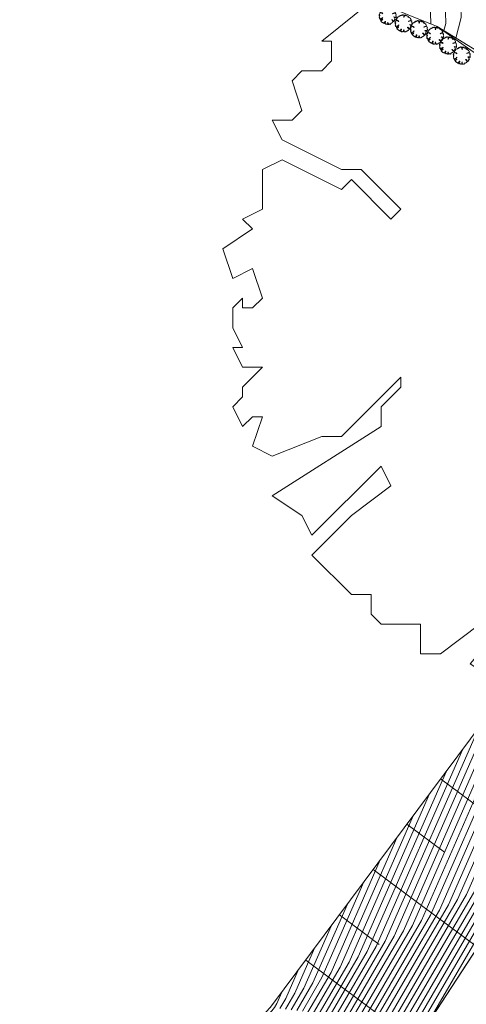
# Model space of a CAD drawing. Header units: metres. Extents: x 3490449 to 3490968, y 5754217 to 5754743.
# Tile 207 of 212: x 3490900 to 3490916, y 5754661 to 5754696. Entities that reach past the tile are written whole.
import ezdxf

# ---------------------------------------------------------------- set-up
doc = ezdxf.new("R2010")
doc.units = ezdxf.units.M
doc.header["$LTSCALE"] = 0.25
for name, color, linetype, lineweight, true_color in [('Kartierung-07$0$$BOESCHUNG', 7, 'Continuous', 18, 0x82563a), ('Kartierung-07$0$$BRUCH', 7, 'Continuous', 18, 0x82563a), ('Kartierung-07$0$$HOEHEN_Haupt', 7, 'Continuous', 18, 0x82563a), ('Kartierung-07$0$$HOEHEN_Mittel', 7, 'Continuous', 18, 0x82563a), ('Kartierung-07$0$B_Baum', 7, 'Continuous', 18, 0x82563a), ('Kartierung-07$0$B_Boeschung_OK', 7, 'Continuous', 18, 0x82563a), ('Kartierung-07$0$B_Boeschung_UK', 7, 'Continuous', 18, 0x82563a), ('Kartierung-07$0$B_Hecke', 7, 'Continuous', 18, 0x82563a), ('Kartierung-07$0$Hilfe_DGM', 7, 'Continuous', 18, 0x82563a)]:
    doc.layers.add(name, color=color, linetype=linetype, lineweight=lineweight, true_color=true_color)

# ---------------------------------------------------------------- blocks, each defined once
blk = doc.blocks.new('Kartierung-07$0$Hecke')
at = {"layer": 'Kartierung-07$0$B_Hecke'}
blk.add_lwpolyline([(-0.447, -0.197), (-0.472, -0.185), (-0.46, -0.147), (-0.472, -0.147), (-0.485, -0.16), (-0.497, -0.135), (-0.485, -0.122), (-0.485, -0.11), (-0.46, -0.085), (-0.485, -0.085), (-0.497, -0.06), (-0.485, -0.06), (-0.497, -0.035), (-0.497, -0.01), (-0.485, 0.003), (-0.485, -0.01), (-0.472, -0.01), (-0.46, 0.003), (-0.472, 0.04), (-0.497, 0.028), (-0.51, 0.065), (-0.472, 0.09), (-0.485, 0.103), (-0.46, 0.115), (-0.46, 0.14), (-0.46, 0.165), (-0.435, 0.178), (-0.36, 0.14), (-0.347, 0.153), (-0.297, 0.103), (-0.285, 0.115), (-0.335, 0.165), (-0.36, 0.165), (-0.435, 0.203), (-0.447, 0.228), (-0.422, 0.228), (-0.41, 0.24), (-0.422, 0.278), (-0.41, 0.29), (-0.385, 0.29), (-0.372, 0.303), (-0.372, 0.328), (-0.385, 0.328), (-0.322, 0.378), (-0.322, 0.39), (-0.297, 0.378), (-0.26, 0.403), (-0.26, 0.428), (-0.247, 0.44), (-0.222, 0.415), (-0.185, 0.44), (-0.197, 0.465), (-0.185, 0.465), (-0.16, 0.453), (-0.135, 0.478), (-0.122, 0.49), (-0.097, 0.465), (-0.085, 0.49), (-0.072, 0.503), (-0.035, 0.503), (-0.035, 0.465), (-0.022, 0.478), (0.003, 0.503), (0.003, 0.478), (0.015, 0.465), (0.028, 0.49), (0.028, 0.478), (0.003, 0.403), (0.015, 0.34), (0.028, 0.39), (0.065, 0.478), (0.065, 0.503), (0.09, 0.49), (0.09, 0.478), (0.103, 0.465), (0.115, 0.49), (0.128, 0.465), (0.14, 0.44), (0.153, 0.44), (0.178, 0.465), (0.203, 0.453), (0.215, 0.453), (0.24, 0.428), (0.228, 0.415), (0.253, 0.415), (0.278, 0.403), (0.29, 0.39), (0.265, 0.365), (0.265, 0.353), (0.315, 0.365), (0.353, 0.34), (0.353, 0.328), (0.403, 0.303), (0.415, 0.278), (0.415, 0.253), (0.453, 0.24), (0.428, 0.215), (0.453, 0.19), (0.403, 0.178), (0.29, 0.128), (0.303, 0.115), (0.415, 0.153), (0.478, 0.14), (0.465, 0.115), (0.503, 0.09), (0.49, 0.078), (0.49, 0.065), (0.478, 0.04), (0.503, -0.022), (0.49, -0.035), (0.49, -0.097), (0.478, -0.122), (0.453, -0.085), (0.353, -0.072), (0.378, -0.097), (0.403, -0.11), (0.428, -0.135), (0.415, -0.197), (0.453, -0.222), (0.428, -0.247), (0.39, -0.247), (0.415, -0.285), (0.39, -0.297), (0.378, -0.347), (0.365, -0.347), (0.253, -0.235), (0.215, -0.247), (0.253, -0.272), (0.29, -0.31), (0.303, -0.385), (0.278, -0.422), (0.253, -0.41), (0.24, -0.447), (0.203, -0.435), (0.14, -0.51), (0.115, -0.485), (0.078, -0.522), (0.078, -0.485), (0.053, -0.51), (0.028, -0.51), (0.028, -0.46), (0.015, -0.372), (-0.022, -0.51), (-0.047, -0.51), (-0.072, -0.485), (-0.11, -0.497), (-0.135, -0.497), (-0.122, -0.472), (-0.147, -0.46), (-0.16, -0.485), (-0.197, -0.46), (-0.122, -0.372), (-0.122, -0.335), (-0.16, -0.335), (-0.185, -0.41), (-0.235, -0.447), (-0.26, -0.447), (-0.26, -0.41), (-0.31, -0.41), (-0.322, -0.397), (-0.322, -0.372), (-0.347, -0.372), (-0.397, -0.322), (-0.347, -0.272), (-0.297, -0.235), (-0.31, -0.21), (-0.397, -0.297), (-0.41, -0.272), (-0.447, -0.247), (-0.31, -0.16), (-0.31, -0.135), (-0.285, -0.11), (-0.285, -0.097), (-0.36, -0.172), (-0.385, -0.172), (-0.447, -0.197)], dxfattribs=at)
blk = doc.blocks.new('Kartierung-07$0$B_Baum')
at = {"layer": 'Kartierung-07$0$B_Baum'}
blk.add_lwpolyline([(-0.4417, -0.1918), (-0.4667, -0.1793), (-0.4542, -0.1418), (-0.4667, -0.1418), (-0.4792, -0.1543), (-0.4917, -0.1293), (-0.4792, -0.1168), (-0.4792, -0.1043), (-0.4542, -0.0793), (-0.4792, -0.0793), (-0.4917, -0.0543), (-0.4792, -0.0543), (-0.4917, -0.0293), (-0.4917, -0.0043), (-0.4792, 0.0082), (-0.4792, -0.0043), (-0.4667, -0.0043), (-0.4542, 0.0082), (-0.4667, 0.0457), (-0.4917, 0.0332), (-0.5042, 0.0707), (-0.4667, 0.0957), (-0.4792, 0.1082), (-0.4542, 0.1207), (-0.4542, 0.1457), (-0.4542, 0.1707), (-0.4292, 0.1832), (-0.3542, 0.1457), (-0.3417, 0.1582), (-0.2917, 0.1082), (-0.2792, 0.1207), (-0.3292, 0.1707), (-0.3542, 0.1707), (-0.4292, 0.2082), (-0.4417, 0.2332), (-0.4167, 0.2332), (-0.4042, 0.2457), (-0.4167, 0.2832), (-0.4042, 0.2957), (-0.3792, 0.2957), (-0.3667, 0.3082), (-0.3667, 0.3332), (-0.3792, 0.3332), (-0.3167, 0.3832), (-0.3167, 0.3957), (-0.2917, 0.3832), (-0.2542, 0.4082), (-0.2542, 0.4332), (-0.2417, 0.4457), (-0.2167, 0.4207), (-0.1792, 0.4457), (-0.1917, 0.4707), (-0.1792, 0.4707), (-0.1542, 0.4582), (-0.1292, 0.4832), (-0.1167, 0.4957), (-0.0917, 0.4707), (-0.0792, 0.4957), (-0.0667, 0.5082), (-0.0292, 0.5082), (-0.0292, 0.4707), (-0.0167, 0.4832), (0.0083, 0.5082), (0.0083, 0.4832), (0.0208, 0.4707), (0.0333, 0.4957), (0.0333, 0.4832), (0.0083, 0.4082), (0.0208, 0.3457), (0.0333, 0.3957), (0.0708, 0.4832), (0.0708, 0.5082), (0.0958, 0.4957), (0.0958, 0.4832), (0.1083, 0.4707), (0.1208, 0.4957), (0.1333, 0.4707), (0.1458, 0.4457), (0.1583, 0.4457), (0.1833, 0.4707), (0.2083, 0.4582), (0.2208, 0.4582), (0.2458, 0.4332), (0.2333, 0.4207), (0.2583, 0.4207), (0.2833, 0.4082), (0.2958, 0.3957), (0.2708, 0.3707), (0.2708, 0.3582), (0.3208, 0.3707), (0.3583, 0.3457), (0.3583, 0.3332), (0.4083, 0.3082), (0.4208, 0.2832), (0.4208, 0.2582), (0.4583, 0.2457), (0.4333, 0.2207), (0.4583, 0.1957), (0.4083, 0.1832), (0.2958, 0.1332), (0.3083, 0.1207), (0.4208, 0.1582), (0.4833, 0.1457), (0.4708, 0.1207), (0.5083, 0.0957), (0.4958, 0.0832), (0.4958, 0.0707), (0.4833, 0.0457), (0.5083, -0.0168), (0.4958, -0.0293), (0.4958, -0.0918), (0.4833, -0.1168), (0.4583, -0.0793), (0.3583, -0.0668), (0.3833, -0.0918), (0.4083, -0.1043), (0.4333, -0.1293), (0.4208, -0.1918), (0.4583, -0.2168), (0.4333, -0.2418), (0.3958, -0.2418), (0.4208, -0.2793), (0.3958, -0.2918), (0.3833, -0.3418), (0.3708, -0.3418), (0.2583, -0.2293), (0.2208, -0.2418), (0.2583, -0.2668), (0.2958, -0.3043), (0.3083, -0.3793), (0.2833, -0.4168), (0.2583, -0.4043), (0.2458, -0.4418), (0.2083, -0.4293), (0.1458, -0.5043), (0.1208, -0.4793), (0.0833, -0.5168), (0.0833, -0.4793), (0.0583, -0.5043), (0.0333, -0.5043), (0.0333, -0.4543), (0.0208, -0.3668), (-0.0167, -0.5043), (-0.0417, -0.5043), (-0.0667, -0.4793), (-0.1042, -0.4918), (-0.1292, -0.4918), (-0.1167, -0.4668), (-0.1417, -0.4543), (-0.1542, -0.4793), (-0.1917, -0.4543), (-0.1167, -0.3668), (-0.1167, -0.3293), (-0.1542, -0.3293), (-0.1792, -0.4043), (-0.2292, -0.4418), (-0.2542, -0.4418), (-0.2542, -0.4043), (-0.3042, -0.4043), (-0.3167, -0.3918), (-0.3167, -0.3668), (-0.3417, -0.3668), (-0.3917, -0.3168), (-0.3417, -0.2668), (-0.2917, -0.2293), (-0.3042, -0.2043), (-0.3917, -0.2918), (-0.4042, -0.2668), (-0.4417, -0.2418), (-0.3042, -0.1543), (-0.3042, -0.1293), (-0.2792, -0.1043), (-0.2792, -0.0918), (-0.3542, -0.1668), (-0.3792, -0.1668), (-0.4417, -0.1918)], dxfattribs=at)

msp = doc.modelspace()

# ---------------------------------------------------------------- linework, layer by layer
at = {"layer": 'Kartierung-07$0$$BOESCHUNG', "ltscale": 0.02}
for p, q in [((3490915.232, 5754669.473, 154.832), (3490918.726, 5754666.871, 152.898)), ((3490914.037, 5754667.869, 155.038), (3490915.367, 5754666.878, 154.267)), ((3490912.843, 5754666.265, 155.243), (3490916.539, 5754663.513, 153.008)), ((3490911.648, 5754664.661, 155.449), (3490913.053, 5754663.614, 154.566)), ((3490910.454, 5754663.056, 155.655), (3490914.323, 5754660.175, 153.099))]:
    msp.add_line(p, q, dxfattribs=at)
at = {"layer": 'Kartierung-07$0$$BRUCH', "ltscale": 0.02}
for p, q in [((3490916.769, 5754671.537), (3490909.213, 5754661.39)), ((3490914.686, 5754660.667), (3490918.715, 5754666.856))]:
    msp.add_line(p, q, dxfattribs=at)
at = {"layer": 'Kartierung-07$0$$HOEHEN_Haupt', "ltscale": 0.02}
for points in [[(3490915.772, 5754695.716), (3490915.956, 5754696.443), (3490915.946, 5754696.822), (3490916.236, 5754697.362), (3490916.594, 5754697.86), (3490917.017, 5754698.5), (3490917.207, 5754698.808)], [(3490913.895, 5754660.771), (3490916.792, 5754665.75), (3490918.014, 5754668.542), (3490919.229, 5754670.692), (3490922.283, 5754675.462)], [(3490912.906, 5754660.902), (3490915.191, 5754664.829), (3490917.431, 5754669.944), (3490918.077, 5754671.088), (3490919.702, 5754673.624)], [(3490911.918, 5754661.033), (3490913.591, 5754663.909), (3490916.848, 5754671.346), (3490916.926, 5754671.483), (3490917.12, 5754671.787)], [(3490910.929, 5754661.163), (3490911.991, 5754662.988), (3490914.258, 5754668.165)], [(3490909.941, 5754661.294), (3490910.391, 5754662.067), (3490911.352, 5754664.262)]]:
    msp.add_lwpolyline(points, dxfattribs=at)
at = {"layer": 'Kartierung-07$0$$HOEHEN_Mittel', "ltscale": 0.02}
for points in [[(3490914.882, 5754696.213), (3490914.883, 5754696.257), (3490914.847, 5754697.239), (3490914.909, 5754697.335), (3490915.515, 5754698.176), (3490915.718, 5754698.483), (3490916.106, 5754699.115)], [(3490915.348, 5754695.976), (3490915.413, 5754696.234), (3490915.392, 5754697.037), (3490915.52, 5754697.275), (3490916.054, 5754698.018), (3490916.368, 5754698.492), (3490916.656, 5754698.961)], [(3490924.348, 5754676.932), (3490923.654, 5754675.917), (3490923.08, 5754675.079), (3490922.821, 5754674.701), (3490921.778, 5754672.917), (3490920.151, 5754670.375), (3490918.481, 5754667.42), (3490918.072, 5754666.486), (3490914.686, 5754660.667)], [(3490914.488, 5754660.693), (3490917.752, 5754666.302), (3490918.364, 5754667.7), (3490919.92, 5754670.454), (3490921.974, 5754673.662), (3490922.728, 5754674.951), (3490922.915, 5754675.224), (3490923.33, 5754675.83), (3490923.832, 5754676.564)], [(3490914.291, 5754660.719), (3490917.432, 5754666.118), (3490918.247, 5754667.981), (3490919.69, 5754670.534), (3490922.169, 5754674.406), (3490922.635, 5754675.202), (3490922.75, 5754675.37), (3490923.006, 5754675.744), (3490923.316, 5754676.197)], [(3490914.093, 5754660.745), (3490917.112, 5754665.934), (3490918.131, 5754668.261), (3490919.46, 5754670.613), (3490922.365, 5754675.151), (3490922.541, 5754675.452), (3490922.585, 5754675.516), (3490922.682, 5754675.658), (3490922.799, 5754675.829)], [(3490913.697, 5754660.798), (3490916.472, 5754665.565), (3490917.898, 5754668.822), (3490918.999, 5754670.771), (3490921.767, 5754675.094)], [(3490913.5, 5754660.824), (3490916.151, 5754665.381), (3490917.781, 5754669.103), (3490918.768, 5754670.85), (3490921.251, 5754674.727)], [(3490913.302, 5754660.85), (3490915.831, 5754665.197), (3490917.664, 5754669.383), (3490918.538, 5754670.929), (3490920.734, 5754674.359)], [(3490913.104, 5754660.876), (3490915.511, 5754665.013), (3490917.548, 5754669.663), (3490918.308, 5754671.008), (3490920.218, 5754673.992)], [(3490912.709, 5754660.928), (3490914.871, 5754664.645), (3490917.315, 5754670.224), (3490917.847, 5754671.167), (3490919.185, 5754673.257)], [(3490912.511, 5754660.954), (3490914.551, 5754664.461), (3490917.198, 5754670.505), (3490917.617, 5754671.246), (3490918.669, 5754672.889)], [(3490912.313, 5754660.98), (3490914.231, 5754664.277), (3490917.081, 5754670.785), (3490917.386, 5754671.325), (3490918.153, 5754672.522)], [(3490912.116, 5754661.007), (3490913.911, 5754664.093), (3490916.965, 5754671.066), (3490917.156, 5754671.404), (3490917.636, 5754672.154)], [(3490911.72, 5754661.059), (3490913.271, 5754663.724), (3490916.583, 5754671.287)], [(3490911.522, 5754661.085), (3490912.951, 5754663.54), (3490916.002, 5754670.507)], [(3490911.325, 5754661.111), (3490912.631, 5754663.356), (3490915.421, 5754669.726)], [(3490911.127, 5754661.137), (3490912.311, 5754663.172), (3490914.839, 5754668.946)], [(3490913.677, 5754667.385), (3490911.671, 5754662.804), (3490910.732, 5754661.189)], [(3490910.534, 5754661.216), (3490911.351, 5754662.62), (3490913.096, 5754666.604)], [(3490910.336, 5754661.242), (3490911.031, 5754662.436), (3490912.514, 5754665.823)], [(3490910.138, 5754661.268), (3490910.711, 5754662.252), (3490911.933, 5754665.043)], [(3490909.743, 5754661.32), (3490910.071, 5754661.883), (3490910.771, 5754663.482)], [(3490909.545, 5754661.346), (3490909.751, 5754661.699), (3490910.189, 5754662.701)], [(3490907.715, 5754659.783), (3490909.262, 5754661.258), (3490909.305, 5754661.315), (3490909.347, 5754661.372), (3490909.431, 5754661.515), (3490909.608, 5754661.921)]]:
    msp.add_lwpolyline(points, dxfattribs=at)
at = {"layer": 'Kartierung-07$0$B_Boeschung_OK', "ltscale": 0.02, "elevation": 152.354}
msp.add_lwpolyline([(3490928.2, 5754679.673), (3490916.769, 5754671.537), (3490909.213, 5754661.39), (3490906.062, 5754658.011), (3490901.669, 5754655.39), (3490899.091, 5754645.595), (3490896.631, 5754640.484), (3490894.966, 5754634.848)], dxfattribs=at)
at = {"layer": 'Kartierung-07$0$B_Boeschung_UK', "ltscale": 0.02, "elevation": 152.539}
msp.add_lwpolyline([(3490911.32, 5754654.145), (3490911.231, 5754655.983), (3490914.686, 5754660.667), (3490918.715, 5754666.856), (3490923.346, 5754673.29), (3490928.2, 5754679.673)], dxfattribs=at)
at = {"layer": 'Kartierung-07$0$B_Hecke', "ltscale": 0.02, "elevation": 155.155}
for points in [[(3490915.114, 5754696.119), (3490908.105, 5754698.953), (3490903.442, 5754699.681), (3490900.217, 5754699.812)], [(3490915.114, 5754696.119), (3490917.368, 5754694.527)]]:
    msp.add_lwpolyline(points, dxfattribs=at)
at = {"layer": 'Kartierung-07$0$Hilfe_DGM', "ltscale": 0.02}
msp.add_lwpolyline([(3490909.213, 5754661.39), (3490916.769, 5754671.537), (3490928.2, 5754679.673), (3490929.625, 5754680.045), (3490929.876, 5754679.881), (3490929.949, 5754680.001), (3490929.836, 5754680.42), (3490928.911, 5754683.716), (3490927.684, 5754686.73), (3490926.296, 5754688.848), (3490923.995, 5754690.791), (3490920.892, 5754692.717), (3490919.314, 5754693.562), (3490917.772, 5754694.511), (3490917.454, 5754694.685), (3490915.114, 5754696.119), (3490908.105, 5754698.953), (3490903.442, 5754699.681), (3490900.217, 5754699.812)], dxfattribs=at)

# ---------------------------------------------------------------- block references
at = {"layer": 'Kartierung-07$0$B_Baum', "xscale": 28, "yscale": 28, "zscale": 28}
msp.add_blockref('Kartierung-07$0$B_Baum', (3490921.639, 5754686.274, 310.962), dxfattribs=at)
at = {"layer": 'Kartierung-07$0$B_Hecke', "ltscale": 0.02, "xscale": 0.6, "yscale": 0.6, "zscale": 0.6}
for p in [(3490913.358, 5754696.506), (3490913.921, 5754696.235), (3490914.462, 5754696.03), (3490915.039, 5754695.8), (3490915.493, 5754695.454), (3490915.98, 5754695.097)]:
    msp.add_blockref('Kartierung-07$0$Hecke', p, dxfattribs=at)

doc.saveas('drawing.dxf')
